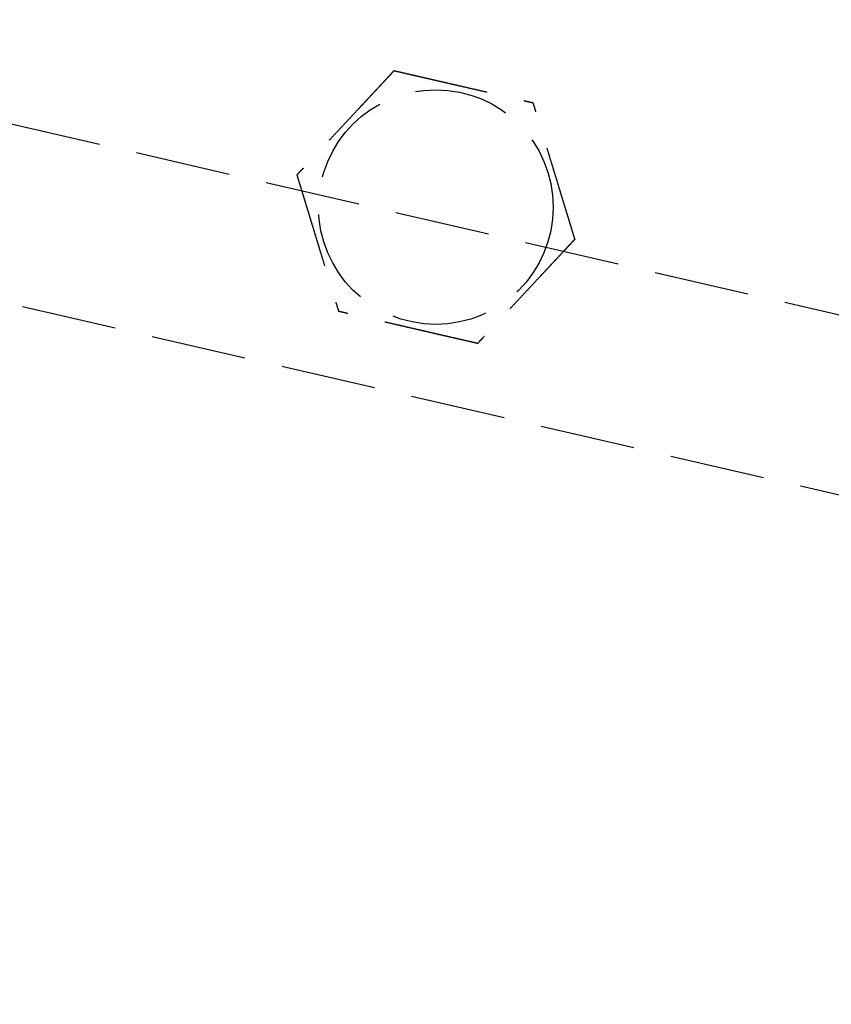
# Model space of a CAD drawing. Header units: millimetres. Extents: x -50096 to 615650, y 194565 to 243945.
# Tile 191 of 256: x 248797 to 248840, y 221745 to 221797. Entities that reach past the tile are written whole.
import ezdxf

# ---------------------------------------------------------------- set-up
doc = ezdxf.new("R2010")
doc.units = ezdxf.units.MM
doc.linetypes.add('ГТО-1 Пунктир', pattern=[7, 5, -2])
doc.layers.add('ГТО-2_Размеры_035', color=2, linetype='Continuous', lineweight=35)
doc.layers.add('ОГОС_Пунктир_025', color=151, linetype='ГТО-1 Пунктир', lineweight=25)
doc.layers.add('ГТО-2_Штриховка_018', color=7, linetype='Continuous', lineweight=18, true_color=0x6b6b6b)

# ---------------------------------------------------------------- blocks, each defined once
blk = doc.blocks.new('ОГСО_Затвор_План')
at = {"layer": 'ОГОС_Пунктир_025'}
blk.add_line((-804.171, -137.499), (-1174.17, -137.499), dxfattribs=at)
blk.add_line((-804.171, -137.499), (-1174.17, -137.499), dxfattribs=at)
blk.add_lwpolyline([(-877.928, -175.75), (-1127.151, -175.809, -0.414283), (-1137.153, -165.809), (-1137.153, -138.25, -0.414214), (-1127.153, -128.25), (-877.928, -128.25)], format="xyb", dxfattribs=at)
blk.add_circle((-1104.17, -127.499), 6.172, dxfattribs=at)
blk.add_circle((-1104.17, -127.499), 6.172, dxfattribs=at)
for points, knots in [([(-1107.923, -120.999), (-1107.923, -121.001), (-1107.925, -121.003), (-1107.927, -121.007), (-1107.93, -121.012), (-1107.934, -121.018), (-1107.938, -121.026), (-1107.943, -121.035), (-1107.95, -121.046), (-1107.957, -121.059), (-1107.966, -121.074), (-1107.975, -121.091), (-1107.986, -121.109), (-1107.998, -121.131), (-1108.014, -121.157), (-1108.031, -121.187), (-1108.05, -121.219), (-1108.069, -121.253), (-1108.089, -121.288), (-1108.11, -121.324), (-1108.135, -121.367), (-1108.165, -121.419), (-1108.199, -121.478), (-1108.234, -121.538), (-1108.27, -121.6), (-1108.306, -121.664), (-1108.343, -121.728), (-1108.381, -121.793), (-1108.435, -121.887), (-1108.507, -122.011), (-1108.595, -122.164), (-1108.685, -122.319), (-1108.775, -122.476), (-1108.866, -122.633), (-1108.957, -122.792), (-1109.049, -122.951), (-1109.141, -123.11), (-1109.233, -123.269), (-1109.374, -123.513), (-1109.562, -123.839), (-1109.831, -124.305), (-1110.132, -124.827), (-1110.387, -125.267), (-1110.562, -125.571), (-1110.659, -125.739), (-1110.755, -125.905), (-1110.851, -126.071), (-1110.945, -126.235), (-1111.039, -126.398), (-1111.12, -126.538), (-1111.188, -126.655), (-1111.243, -126.751), (-1111.298, -126.845), (-1111.343, -126.924), (-1111.381, -126.989), (-1111.41, -127.04), (-1111.439, -127.09), (-1111.467, -127.138), (-1111.494, -127.185), (-1111.52, -127.229), (-1111.542, -127.268), (-1111.561, -127.301), (-1111.577, -127.328), (-1111.592, -127.354), (-1111.606, -127.378), (-1111.619, -127.401), (-1111.63, -127.42), (-1111.639, -127.436), (-1111.647, -127.449), (-1111.653, -127.461), (-1111.659, -127.471), (-1111.664, -127.48), (-1111.668, -127.487), (-1111.672, -127.493), (-1111.674, -127.496), (-1111.675, -127.498), (-1111.675, -127.499), (-1111.675, -127.499)], [0, 0, 0, 0, 0.004186, 0.008804, 0.014285, 0.021062, 0.029566, 0.04023, 0.053209, 0.068488, 0.085831, 0.105004, 0.125774, 0.147906, 0.181001, 0.216166, 0.253239, 0.292056, 0.332451, 0.374261, 0.417322, 0.483342, 0.551522, 0.621621, 0.693398, 0.766611, 0.84102, 0.916382, 0.992458, 1.167452, 1.344608, 1.523639, 1.704264, 1.886197, 2.069155, 2.252855, 2.437012, 2.621342, 2.805561, 3.279771, 3.752777, 4.418922, 5.086098, 5.279549, 5.472714, 5.66517, 5.856494, 6.046263, 6.234054, 6.419444, 6.531426, 6.641945, 6.750597, 6.856976, 6.916918, 6.975721, 7.033131, 7.088894, 7.142757, 7.194466, 7.243768, 7.276862, 7.308468, 7.338417, 7.366539, 7.392664, 7.416622, 7.433204, 7.448336, 7.461909, 7.473812, 7.483934, 7.492166, 7.498397, 7.502516, 7.504461, 7.505547, 7.505547, 7.505547, 7.505547]), ([(-1107.923, -120.999), (-1107.923, -121.001), (-1107.925, -121.003), (-1107.927, -121.007), (-1107.93, -121.012), (-1107.934, -121.018), (-1107.938, -121.026), (-1107.943, -121.035), (-1107.95, -121.046), (-1107.957, -121.059), (-1107.966, -121.074), (-1107.975, -121.091), (-1107.986, -121.109), (-1107.998, -121.131), (-1108.014, -121.157), (-1108.031, -121.187), (-1108.05, -121.219), (-1108.069, -121.253), (-1108.089, -121.288), (-1108.11, -121.324), (-1108.135, -121.367), (-1108.165, -121.419), (-1108.199, -121.478), (-1108.234, -121.538), (-1108.27, -121.6), (-1108.306, -121.664), (-1108.343, -121.728), (-1108.381, -121.793), (-1108.435, -121.887), (-1108.507, -122.011), (-1108.595, -122.164), (-1108.685, -122.319), (-1108.775, -122.476), (-1108.866, -122.633), (-1108.957, -122.792), (-1109.049, -122.951), (-1109.141, -123.11), (-1109.233, -123.269), (-1109.374, -123.513), (-1109.562, -123.839), (-1109.831, -124.305), (-1110.132, -124.827), (-1110.387, -125.267), (-1110.562, -125.571), (-1110.659, -125.739), (-1110.755, -125.905), (-1110.851, -126.071), (-1110.945, -126.235), (-1111.039, -126.398), (-1111.12, -126.538), (-1111.188, -126.655), (-1111.243, -126.751), (-1111.298, -126.845), (-1111.343, -126.924), (-1111.381, -126.989), (-1111.41, -127.04), (-1111.439, -127.09), (-1111.467, -127.138), (-1111.494, -127.185), (-1111.52, -127.229), (-1111.542, -127.268), (-1111.561, -127.301), (-1111.577, -127.328), (-1111.592, -127.354), (-1111.606, -127.378), (-1111.619, -127.401), (-1111.63, -127.42), (-1111.639, -127.436), (-1111.647, -127.449), (-1111.653, -127.461), (-1111.659, -127.471), (-1111.664, -127.48), (-1111.668, -127.487), (-1111.672, -127.493), (-1111.674, -127.496), (-1111.675, -127.498), (-1111.675, -127.499), (-1111.675, -127.499)], [0, 0, 0, 0, 0.004186, 0.008804, 0.014285, 0.021062, 0.029566, 0.04023, 0.053209, 0.068488, 0.085831, 0.105004, 0.125774, 0.147906, 0.181001, 0.216166, 0.253239, 0.292056, 0.332451, 0.374261, 0.417322, 0.483342, 0.551522, 0.621621, 0.693398, 0.766611, 0.84102, 0.916382, 0.992458, 1.167452, 1.344608, 1.523639, 1.704264, 1.886197, 2.069155, 2.252855, 2.437012, 2.621342, 2.805561, 3.279771, 3.752777, 4.418922, 5.086098, 5.279549, 5.472714, 5.66517, 5.856494, 6.046263, 6.234054, 6.419444, 6.531426, 6.641945, 6.750597, 6.856976, 6.916918, 6.975721, 7.033131, 7.088894, 7.142757, 7.194466, 7.243768, 7.276862, 7.308468, 7.338417, 7.366539, 7.392664, 7.416622, 7.433204, 7.448336, 7.461909, 7.473812, 7.483934, 7.492166, 7.498397, 7.502516, 7.504461, 7.505547, 7.505547, 7.505547, 7.505547]), ([(-1107.923, -120.999), (-1107.921, -120.999), (-1107.919, -120.999), (-1107.915, -120.999), (-1107.91, -120.999), (-1107.905, -120.999), (-1107.898, -120.999), (-1107.891, -120.999), (-1107.881, -120.999), (-1107.87, -120.999), (-1107.857, -120.999), (-1107.842, -120.999), (-1107.826, -120.999), (-1107.809, -120.999), (-1107.79, -120.999), (-1107.768, -120.999), (-1107.741, -120.999), (-1107.71, -120.999), (-1107.678, -120.999), (-1107.644, -120.999), (-1107.609, -120.999), (-1107.573, -120.999), (-1107.535, -120.999), (-1107.49, -120.999), (-1107.437, -120.999), (-1107.376, -120.999), (-1107.313, -120.999), (-1107.249, -120.999), (-1107.183, -120.999), (-1107.117, -120.999), (-1107.049, -120.999), (-1106.981, -120.999), (-1106.881, -120.999), (-1106.749, -120.999), (-1106.583, -120.999), (-1106.417, -120.999), (-1106.248, -120.999), (-1106.079, -120.999), (-1105.909, -120.999), (-1105.737, -120.999), (-1105.566, -120.999), (-1105.394, -120.999), (-1105.222, -120.999), (-1104.98, -120.999), (-1104.669, -120.999), (-1104.29, -120.999), (-1103.911, -120.999), (-1103.485, -120.999), (-1103.012, -120.999), (-1102.622, -120.999), (-1102.363, -120.999), (-1102.235, -120.999), (-1102.108, -120.999), (-1101.981, -120.999), (-1101.855, -120.999), (-1101.729, -120.999), (-1101.605, -120.999), (-1101.483, -120.999), (-1101.374, -120.999), (-1101.28, -120.999), (-1101.201, -120.999), (-1101.122, -120.999), (-1101.045, -120.999), (-1100.978, -120.999), (-1100.923, -120.999), (-1100.877, -120.999), (-1100.832, -120.999), (-1100.789, -120.999), (-1100.747, -120.999), (-1100.706, -120.999), (-1100.668, -120.999), (-1100.634, -120.999), (-1100.605, -120.999), (-1100.581, -120.999), (-1100.558, -120.999), (-1100.536, -120.999), (-1100.516, -120.999), (-1100.497, -120.999), (-1100.481, -120.999), (-1100.467, -120.999), (-1100.455, -120.999), (-1100.445, -120.999), (-1100.436, -120.999), (-1100.429, -120.999), (-1100.424, -120.999), (-1100.42, -120.999), (-1100.418, -120.999), (-1100.417, -120.999), (-1100.417, -120.999)], [0, 0, 0, 0, 0.003645, 0.007566, 0.01204, 0.017343, 0.023752, 0.031543, 0.040993, 0.052264, 0.065302, 0.079955, 0.096068, 0.113488, 0.132062, 0.151634, 0.180994, 0.211959, 0.244418, 0.278261, 0.313376, 0.349653, 0.386981, 0.425249, 0.484863, 0.546213, 0.609126, 0.67343, 0.738954, 0.805525, 0.872972, 0.941123, 1.009805, 1.173351, 1.338694, 1.505627, 1.673942, 1.843431, 2.013887, 2.185103, 2.356869, 2.528979, 2.701226, 2.8734, 3.253796, 3.633187, 4.011942, 4.390425, 4.911078, 5.431731, 5.559867, 5.687803, 5.81535, 5.942319, 6.068521, 6.193767, 6.317868, 6.440634, 6.561877, 6.642693, 6.722516, 6.801133, 6.878331, 6.953896, 7.000474, 7.046161, 7.090798, 7.134226, 7.176284, 7.216813, 7.255653, 7.292644, 7.318036, 7.342284, 7.365288, 7.386943, 7.407149, 7.425803, 7.442802, 7.456039, 7.467883, 7.478242, 7.487027, 7.494147, 7.499513, 7.503033, 7.504638, 7.505536, 7.505536, 7.505536, 7.505536]), ([(-1107.923, -120.999), (-1107.921, -120.999), (-1107.919, -120.999), (-1107.915, -120.999), (-1107.91, -120.999), (-1107.905, -120.999), (-1107.898, -120.999), (-1107.891, -120.999), (-1107.881, -120.999), (-1107.87, -120.999), (-1107.857, -120.999), (-1107.842, -120.999), (-1107.826, -120.999), (-1107.809, -120.999), (-1107.79, -120.999), (-1107.768, -120.999), (-1107.741, -120.999), (-1107.71, -120.999), (-1107.678, -120.999), (-1107.644, -120.999), (-1107.609, -120.999), (-1107.573, -120.999), (-1107.535, -120.999), (-1107.49, -120.999), (-1107.437, -120.999), (-1107.376, -120.999), (-1107.313, -120.999), (-1107.249, -120.999), (-1107.183, -120.999), (-1107.117, -120.999), (-1107.049, -120.999), (-1106.981, -120.999), (-1106.881, -120.999), (-1106.749, -120.999), (-1106.583, -120.999), (-1106.417, -120.999), (-1106.248, -120.999), (-1106.079, -120.999), (-1105.909, -120.999), (-1105.737, -120.999), (-1105.566, -120.999), (-1105.394, -120.999), (-1105.222, -120.999), (-1104.98, -120.999), (-1104.669, -120.999), (-1104.29, -120.999), (-1103.911, -120.999), (-1103.485, -120.999), (-1103.012, -120.999), (-1102.622, -120.999), (-1102.363, -120.999), (-1102.235, -120.999), (-1102.108, -120.999), (-1101.981, -120.999), (-1101.855, -120.999), (-1101.729, -120.999), (-1101.605, -120.999), (-1101.483, -120.999), (-1101.374, -120.999), (-1101.28, -120.999), (-1101.201, -120.999), (-1101.122, -120.999), (-1101.045, -120.999), (-1100.978, -120.999), (-1100.923, -120.999), (-1100.877, -120.999), (-1100.832, -120.999), (-1100.789, -120.999), (-1100.747, -120.999), (-1100.706, -120.999), (-1100.668, -120.999), (-1100.634, -120.999), (-1100.605, -120.999), (-1100.581, -120.999), (-1100.558, -120.999), (-1100.536, -120.999), (-1100.516, -120.999), (-1100.497, -120.999), (-1100.481, -120.999), (-1100.467, -120.999), (-1100.455, -120.999), (-1100.445, -120.999), (-1100.436, -120.999), (-1100.429, -120.999), (-1100.424, -120.999), (-1100.42, -120.999), (-1100.418, -120.999), (-1100.417, -120.999), (-1100.417, -120.999)], [0, 0, 0, 0, 0.003645, 0.007566, 0.01204, 0.017343, 0.023752, 0.031543, 0.040993, 0.052264, 0.065302, 0.079955, 0.096068, 0.113488, 0.132062, 0.151634, 0.180994, 0.211959, 0.244418, 0.278261, 0.313376, 0.349653, 0.386981, 0.425249, 0.484863, 0.546213, 0.609126, 0.67343, 0.738954, 0.805525, 0.872972, 0.941123, 1.009805, 1.173351, 1.338694, 1.505627, 1.673942, 1.843431, 2.013887, 2.185103, 2.356869, 2.528979, 2.701226, 2.8734, 3.253796, 3.633187, 4.011942, 4.390425, 4.911078, 5.431731, 5.559867, 5.687803, 5.81535, 5.942319, 6.068521, 6.193767, 6.317868, 6.440634, 6.561877, 6.642693, 6.722516, 6.801133, 6.878331, 6.953896, 7.000474, 7.046161, 7.090798, 7.134226, 7.176284, 7.216813, 7.255653, 7.292644, 7.318036, 7.342284, 7.365288, 7.386943, 7.407149, 7.425803, 7.442802, 7.456039, 7.467883, 7.478242, 7.487027, 7.494147, 7.499513, 7.503033, 7.504638, 7.505536, 7.505536, 7.505536, 7.505536]), ([(-1096.664, -127.499), (-1096.665, -127.498), (-1096.666, -127.496), (-1096.668, -127.493), (-1096.671, -127.489), (-1096.673, -127.484), (-1096.677, -127.478), (-1096.68, -127.472), (-1096.685, -127.463), (-1096.691, -127.454), (-1096.697, -127.442), (-1096.705, -127.43), (-1096.713, -127.416), (-1096.721, -127.401), (-1096.731, -127.385), (-1096.743, -127.364), (-1096.757, -127.338), (-1096.775, -127.307), (-1096.794, -127.275), (-1096.814, -127.241), (-1096.834, -127.205), (-1096.855, -127.169), (-1096.88, -127.126), (-1096.907, -127.079), (-1096.938, -127.026), (-1096.969, -126.971), (-1097.001, -126.916), (-1097.034, -126.859), (-1097.067, -126.801), (-1097.101, -126.743), (-1097.135, -126.684), (-1097.185, -126.597), (-1097.251, -126.483), (-1097.334, -126.34), (-1097.417, -126.195), (-1097.502, -126.049), (-1097.586, -125.903), (-1097.671, -125.755), (-1097.757, -125.607), (-1097.843, -125.458), (-1097.929, -125.309), (-1098.015, -125.16), (-1098.136, -124.951), (-1098.291, -124.682), (-1098.481, -124.353), (-1098.67, -124.025), (-1098.883, -123.656), (-1099.12, -123.246), (-1099.318, -122.904), (-1099.452, -122.671), (-1099.524, -122.546), (-1099.596, -122.422), (-1099.667, -122.299), (-1099.738, -122.176), (-1099.808, -122.055), (-1099.877, -121.935), (-1099.936, -121.833), (-1099.986, -121.747), (-1100.025, -121.678), (-1100.065, -121.61), (-1100.103, -121.543), (-1100.137, -121.485), (-1100.165, -121.437), (-1100.187, -121.397), (-1100.21, -121.359), (-1100.231, -121.321), (-1100.252, -121.285), (-1100.273, -121.25), (-1100.292, -121.216), (-1100.309, -121.186), (-1100.325, -121.159), (-1100.339, -121.134), (-1100.352, -121.112), (-1100.364, -121.091), (-1100.375, -121.072), (-1100.385, -121.056), (-1100.392, -121.043), (-1100.398, -121.032), (-1100.403, -121.023), (-1100.408, -121.016), (-1100.411, -121.01), (-1100.414, -121.005), (-1100.416, -121.002), (-1100.417, -121), (-1100.417, -121), (-1100.417, -120.999)], [0, 0, 0, 0, 0.003642, 0.007561, 0.012032, 0.017334, 0.023742, 0.031533, 0.040984, 0.052257, 0.065299, 0.079955, 0.096073, 0.113498, 0.132075, 0.151651, 0.18534, 0.221102, 0.258772, 0.298186, 0.339179, 0.381585, 0.42524, 0.484853, 0.546202, 0.609115, 0.673421, 0.738947, 0.80552, 0.87297, 0.941124, 1.009809, 1.17336, 1.338708, 1.505644, 1.673961, 1.843452, 2.013909, 2.185124, 2.356891, 2.529001, 2.701248, 2.873423, 3.253813, 3.633201, 4.011952, 4.390432, 4.911083, 5.431733, 5.575876, 5.719735, 5.863043, 6.00553, 6.146926, 6.286963, 6.425372, 6.561883, 6.642702, 6.722527, 6.801146, 6.878345, 6.95391, 7.000484, 7.046168, 7.090802, 7.134226, 7.176281, 7.216808, 7.255646, 7.292636, 7.322154, 7.350093, 7.37629, 7.400583, 7.422809, 7.442805, 7.456041, 7.467882, 7.478239, 7.487022, 7.494142, 7.499507, 7.503029, 7.504637, 7.505539, 7.505539, 7.505539, 7.505539]), ([(-1096.664, -127.499), (-1096.665, -127.498), (-1096.666, -127.496), (-1096.668, -127.493), (-1096.671, -127.489), (-1096.673, -127.484), (-1096.677, -127.478), (-1096.68, -127.472), (-1096.685, -127.463), (-1096.691, -127.454), (-1096.697, -127.442), (-1096.705, -127.43), (-1096.713, -127.416), (-1096.721, -127.401), (-1096.731, -127.385), (-1096.743, -127.364), (-1096.757, -127.338), (-1096.775, -127.307), (-1096.794, -127.275), (-1096.814, -127.241), (-1096.834, -127.205), (-1096.855, -127.169), (-1096.88, -127.126), (-1096.907, -127.079), (-1096.938, -127.026), (-1096.969, -126.971), (-1097.001, -126.916), (-1097.034, -126.859), (-1097.067, -126.801), (-1097.101, -126.743), (-1097.135, -126.684), (-1097.185, -126.597), (-1097.251, -126.483), (-1097.334, -126.34), (-1097.417, -126.195), (-1097.502, -126.049), (-1097.586, -125.903), (-1097.671, -125.755), (-1097.757, -125.607), (-1097.843, -125.458), (-1097.929, -125.309), (-1098.015, -125.16), (-1098.136, -124.951), (-1098.291, -124.682), (-1098.481, -124.353), (-1098.67, -124.025), (-1098.883, -123.656), (-1099.12, -123.246), (-1099.318, -122.904), (-1099.452, -122.671), (-1099.524, -122.546), (-1099.596, -122.422), (-1099.667, -122.299), (-1099.738, -122.176), (-1099.808, -122.055), (-1099.877, -121.935), (-1099.936, -121.833), (-1099.986, -121.747), (-1100.025, -121.678), (-1100.065, -121.61), (-1100.103, -121.543), (-1100.137, -121.485), (-1100.165, -121.437), (-1100.187, -121.397), (-1100.21, -121.359), (-1100.231, -121.321), (-1100.252, -121.285), (-1100.273, -121.25), (-1100.292, -121.216), (-1100.309, -121.186), (-1100.325, -121.159), (-1100.339, -121.134), (-1100.352, -121.112), (-1100.364, -121.091), (-1100.375, -121.072), (-1100.385, -121.056), (-1100.392, -121.043), (-1100.398, -121.032), (-1100.403, -121.023), (-1100.408, -121.016), (-1100.411, -121.01), (-1100.414, -121.005), (-1100.416, -121.002), (-1100.417, -121), (-1100.417, -121), (-1100.417, -120.999)], [0, 0, 0, 0, 0.003642, 0.007561, 0.012032, 0.017334, 0.023742, 0.031533, 0.040984, 0.052257, 0.065299, 0.079955, 0.096073, 0.113498, 0.132075, 0.151651, 0.18534, 0.221102, 0.258772, 0.298186, 0.339179, 0.381585, 0.42524, 0.484853, 0.546202, 0.609115, 0.673421, 0.738947, 0.80552, 0.87297, 0.941124, 1.009809, 1.17336, 1.338708, 1.505644, 1.673961, 1.843452, 2.013909, 2.185124, 2.356891, 2.529001, 2.701248, 2.873423, 3.253813, 3.633201, 4.011952, 4.390432, 4.911083, 5.431733, 5.575876, 5.719735, 5.863043, 6.00553, 6.146926, 6.286963, 6.425372, 6.561883, 6.642702, 6.722527, 6.801146, 6.878345, 6.95391, 7.000484, 7.046168, 7.090802, 7.134226, 7.176281, 7.216808, 7.255646, 7.292636, 7.322154, 7.350093, 7.37629, 7.400583, 7.422809, 7.442805, 7.456041, 7.467882, 7.478239, 7.487022, 7.494142, 7.499507, 7.503029, 7.504637, 7.505539, 7.505539, 7.505539, 7.505539]), ([(-1111.675, -127.499), (-1111.675, -127.5), (-1111.674, -127.503), (-1111.672, -127.506), (-1111.669, -127.51), (-1111.667, -127.515), (-1111.663, -127.52), (-1111.659, -127.527), (-1111.655, -127.535), (-1111.649, -127.545), (-1111.643, -127.556), (-1111.635, -127.569), (-1111.627, -127.583), (-1111.619, -127.598), (-1111.609, -127.614), (-1111.597, -127.635), (-1111.582, -127.66), (-1111.565, -127.691), (-1111.546, -127.724), (-1111.526, -127.758), (-1111.506, -127.793), (-1111.484, -127.83), (-1111.46, -127.872), (-1111.433, -127.92), (-1111.402, -127.973), (-1111.371, -128.027), (-1111.339, -128.083), (-1111.306, -128.14), (-1111.273, -128.197), (-1111.239, -128.256), (-1111.205, -128.315), (-1111.155, -128.401), (-1111.088, -128.516), (-1111.006, -128.659), (-1110.922, -128.804), (-1110.838, -128.949), (-1110.754, -129.096), (-1110.668, -129.244), (-1110.583, -129.392), (-1110.497, -129.541), (-1110.411, -129.69), (-1110.325, -129.839), (-1110.204, -130.048), (-1110.049, -130.317), (-1109.859, -130.646), (-1109.67, -130.974), (-1109.457, -131.343), (-1109.22, -131.752), (-1109.022, -132.095), (-1108.888, -132.328), (-1108.816, -132.453), (-1108.744, -132.577), (-1108.673, -132.7), (-1108.602, -132.822), (-1108.532, -132.944), (-1108.463, -133.063), (-1108.404, -133.166), (-1108.354, -133.252), (-1108.314, -133.321), (-1108.275, -133.389), (-1108.237, -133.456), (-1108.203, -133.513), (-1108.175, -133.562), (-1108.153, -133.601), (-1108.13, -133.64), (-1108.109, -133.677), (-1108.088, -133.714), (-1108.067, -133.749), (-1108.048, -133.782), (-1108.03, -133.813), (-1108.015, -133.84), (-1108.001, -133.864), (-1107.988, -133.887), (-1107.976, -133.908), (-1107.964, -133.927), (-1107.955, -133.943), (-1107.948, -133.956), (-1107.942, -133.966), (-1107.937, -133.975), (-1107.932, -133.983), (-1107.929, -133.989), (-1107.926, -133.994), (-1107.924, -133.997), (-1107.923, -133.998), (-1107.923, -133.999), (-1107.923, -133.999)], [0, 0, 0, 0, 0.003643, 0.007563, 0.012036, 0.017339, 0.023748, 0.03154, 0.040991, 0.052265, 0.065307, 0.079964, 0.096081, 0.113506, 0.132083, 0.151658, 0.185346, 0.221107, 0.258777, 0.29819, 0.339181, 0.381586, 0.42524, 0.484853, 0.546201, 0.609115, 0.67342, 0.738946, 0.80552, 0.87297, 0.941124, 1.009809, 1.173359, 1.338704, 1.505638, 1.673953, 1.843441, 2.013896, 2.185109, 2.356873, 2.528981, 2.701225, 2.873397, 3.253789, 3.633178, 4.011932, 4.390414, 4.911078, 5.43174, 5.575882, 5.719741, 5.863048, 6.005533, 6.146928, 6.286965, 6.425373, 6.561883, 6.642702, 6.722527, 6.801147, 6.878345, 6.95391, 7.000484, 7.046167, 7.090801, 7.134225, 7.17628, 7.216807, 7.255645, 7.292636, 7.322156, 7.350096, 7.376294, 7.400588, 7.422815, 7.442813, 7.456048, 7.46789, 7.478247, 7.48703, 7.494149, 7.499515, 7.503037, 7.504645, 7.505547, 7.505547, 7.505547, 7.505547]), ([(-1111.675, -127.499), (-1111.675, -127.5), (-1111.674, -127.503), (-1111.672, -127.506), (-1111.669, -127.51), (-1111.667, -127.515), (-1111.663, -127.52), (-1111.659, -127.527), (-1111.655, -127.535), (-1111.649, -127.545), (-1111.643, -127.556), (-1111.635, -127.569), (-1111.627, -127.583), (-1111.619, -127.598), (-1111.609, -127.614), (-1111.597, -127.635), (-1111.582, -127.66), (-1111.565, -127.691), (-1111.546, -127.724), (-1111.526, -127.758), (-1111.506, -127.793), (-1111.484, -127.83), (-1111.46, -127.872), (-1111.433, -127.92), (-1111.402, -127.973), (-1111.371, -128.027), (-1111.339, -128.083), (-1111.306, -128.14), (-1111.273, -128.197), (-1111.239, -128.256), (-1111.205, -128.315), (-1111.155, -128.401), (-1111.088, -128.516), (-1111.006, -128.659), (-1110.922, -128.804), (-1110.838, -128.949), (-1110.754, -129.096), (-1110.668, -129.244), (-1110.583, -129.392), (-1110.497, -129.541), (-1110.411, -129.69), (-1110.325, -129.839), (-1110.204, -130.048), (-1110.049, -130.317), (-1109.859, -130.646), (-1109.67, -130.974), (-1109.457, -131.343), (-1109.22, -131.752), (-1109.022, -132.095), (-1108.888, -132.328), (-1108.816, -132.453), (-1108.744, -132.577), (-1108.673, -132.7), (-1108.602, -132.822), (-1108.532, -132.944), (-1108.463, -133.063), (-1108.404, -133.166), (-1108.354, -133.252), (-1108.314, -133.321), (-1108.275, -133.389), (-1108.237, -133.456), (-1108.203, -133.513), (-1108.175, -133.562), (-1108.153, -133.601), (-1108.13, -133.64), (-1108.109, -133.677), (-1108.088, -133.714), (-1108.067, -133.749), (-1108.048, -133.782), (-1108.03, -133.813), (-1108.015, -133.84), (-1108.001, -133.864), (-1107.988, -133.887), (-1107.976, -133.908), (-1107.964, -133.927), (-1107.955, -133.943), (-1107.948, -133.956), (-1107.942, -133.966), (-1107.937, -133.975), (-1107.932, -133.983), (-1107.929, -133.989), (-1107.926, -133.994), (-1107.924, -133.997), (-1107.923, -133.998), (-1107.923, -133.999), (-1107.923, -133.999)], [0, 0, 0, 0, 0.003643, 0.007563, 0.012036, 0.017339, 0.023748, 0.03154, 0.040991, 0.052265, 0.065307, 0.079964, 0.096081, 0.113506, 0.132083, 0.151658, 0.185346, 0.221107, 0.258777, 0.29819, 0.339181, 0.381586, 0.42524, 0.484853, 0.546201, 0.609115, 0.67342, 0.738946, 0.80552, 0.87297, 0.941124, 1.009809, 1.173359, 1.338704, 1.505638, 1.673953, 1.843441, 2.013896, 2.185109, 2.356873, 2.528981, 2.701225, 2.873397, 3.253789, 3.633178, 4.011932, 4.390414, 4.911078, 5.43174, 5.575882, 5.719741, 5.863048, 6.005533, 6.146928, 6.286965, 6.425373, 6.561883, 6.642702, 6.722527, 6.801147, 6.878345, 6.95391, 7.000484, 7.046167, 7.090801, 7.134225, 7.17628, 7.216807, 7.255645, 7.292636, 7.322156, 7.350096, 7.376294, 7.400588, 7.422815, 7.442813, 7.456048, 7.46789, 7.478247, 7.48703, 7.494149, 7.499515, 7.503037, 7.504645, 7.505547, 7.505547, 7.505547, 7.505547]), ([(-1096.664, -127.499), (-1096.665, -127.501), (-1096.667, -127.503), (-1096.669, -127.507), (-1096.672, -127.512), (-1096.675, -127.518), (-1096.68, -127.526), (-1096.685, -127.535), (-1096.691, -127.546), (-1096.699, -127.559), (-1096.708, -127.574), (-1096.717, -127.591), (-1096.728, -127.609), (-1096.74, -127.631), (-1096.755, -127.657), (-1096.773, -127.687), (-1096.791, -127.719), (-1096.811, -127.753), (-1096.831, -127.788), (-1096.852, -127.824), (-1096.877, -127.867), (-1096.906, -127.919), (-1096.94, -127.978), (-1096.975, -128.038), (-1097.011, -128.1), (-1097.048, -128.164), (-1097.085, -128.228), (-1097.123, -128.293), (-1097.177, -128.387), (-1097.248, -128.511), (-1097.337, -128.664), (-1097.426, -128.819), (-1097.517, -128.976), (-1097.608, -129.133), (-1097.699, -129.291), (-1097.791, -129.45), (-1097.883, -129.61), (-1097.975, -129.769), (-1098.116, -130.013), (-1098.304, -130.339), (-1098.573, -130.805), (-1098.874, -131.327), (-1099.128, -131.767), (-1099.304, -132.071), (-1099.401, -132.239), (-1099.497, -132.405), (-1099.592, -132.571), (-1099.687, -132.735), (-1099.781, -132.897), (-1099.862, -133.038), (-1099.93, -133.155), (-1099.985, -133.251), (-1100.039, -133.345), (-1100.085, -133.424), (-1100.123, -133.489), (-1100.152, -133.54), (-1100.181, -133.59), (-1100.209, -133.638), (-1100.235, -133.685), (-1100.261, -133.729), (-1100.284, -133.768), (-1100.303, -133.801), (-1100.318, -133.828), (-1100.333, -133.854), (-1100.347, -133.878), (-1100.36, -133.901), (-1100.372, -133.921), (-1100.382, -133.938), (-1100.39, -133.953), (-1100.398, -133.965), (-1100.404, -133.976), (-1100.409, -133.985), (-1100.413, -133.992), (-1100.415, -133.996), (-1100.416, -133.998), (-1100.417, -133.999), (-1100.417, -133.999)], [0, 0, 0, 0, 0.004184, 0.0088, 0.01428, 0.021056, 0.029559, 0.040222, 0.053202, 0.068482, 0.085826, 0.105001, 0.125773, 0.147906, 0.181002, 0.216168, 0.253241, 0.292057, 0.332452, 0.374262, 0.417322, 0.483339, 0.551516, 0.621612, 0.693385, 0.766595, 0.841, 0.91636, 0.992432, 1.167428, 1.344585, 1.523619, 1.704246, 1.886183, 2.069144, 2.252846, 2.437006, 2.621339, 2.805561, 3.279768, 3.75277, 4.418915, 5.08609, 5.279539, 5.4727, 5.665153, 5.856473, 6.04624, 6.234029, 6.419418, 6.531405, 6.64193, 6.750586, 6.856968, 6.91691, 6.975713, 7.033123, 7.088887, 7.142751, 7.194463, 7.243768, 7.276865, 7.308474, 7.338425, 7.366548, 7.39267, 7.416622, 7.435448, 7.452358, 7.467191, 7.479783, 7.489971, 7.497592, 7.502482, 7.504439, 7.505539, 7.505539, 7.505539, 7.505539]), ([(-1096.664, -127.499), (-1096.665, -127.501), (-1096.667, -127.503), (-1096.669, -127.507), (-1096.672, -127.512), (-1096.675, -127.518), (-1096.68, -127.526), (-1096.685, -127.535), (-1096.691, -127.546), (-1096.699, -127.559), (-1096.708, -127.574), (-1096.717, -127.591), (-1096.728, -127.609), (-1096.74, -127.631), (-1096.755, -127.657), (-1096.773, -127.687), (-1096.791, -127.719), (-1096.811, -127.753), (-1096.831, -127.788), (-1096.852, -127.824), (-1096.877, -127.867), (-1096.906, -127.919), (-1096.94, -127.978), (-1096.975, -128.038), (-1097.011, -128.1), (-1097.048, -128.164), (-1097.085, -128.228), (-1097.123, -128.293), (-1097.177, -128.387), (-1097.248, -128.511), (-1097.337, -128.664), (-1097.426, -128.819), (-1097.517, -128.976), (-1097.608, -129.133), (-1097.699, -129.291), (-1097.791, -129.45), (-1097.883, -129.61), (-1097.975, -129.769), (-1098.116, -130.013), (-1098.304, -130.339), (-1098.573, -130.805), (-1098.874, -131.327), (-1099.128, -131.767), (-1099.304, -132.071), (-1099.401, -132.239), (-1099.497, -132.405), (-1099.592, -132.571), (-1099.687, -132.735), (-1099.781, -132.897), (-1099.862, -133.038), (-1099.93, -133.155), (-1099.985, -133.251), (-1100.039, -133.345), (-1100.085, -133.424), (-1100.123, -133.489), (-1100.152, -133.54), (-1100.181, -133.59), (-1100.209, -133.638), (-1100.235, -133.685), (-1100.261, -133.729), (-1100.284, -133.768), (-1100.303, -133.801), (-1100.318, -133.828), (-1100.333, -133.854), (-1100.347, -133.878), (-1100.36, -133.901), (-1100.372, -133.921), (-1100.382, -133.938), (-1100.39, -133.953), (-1100.398, -133.965), (-1100.404, -133.976), (-1100.409, -133.985), (-1100.413, -133.992), (-1100.415, -133.996), (-1100.416, -133.998), (-1100.417, -133.999), (-1100.417, -133.999)], [0, 0, 0, 0, 0.004184, 0.0088, 0.01428, 0.021056, 0.029559, 0.040222, 0.053202, 0.068482, 0.085826, 0.105001, 0.125773, 0.147906, 0.181002, 0.216168, 0.253241, 0.292057, 0.332452, 0.374262, 0.417322, 0.483339, 0.551516, 0.621612, 0.693385, 0.766595, 0.841, 0.91636, 0.992432, 1.167428, 1.344585, 1.523619, 1.704246, 1.886183, 2.069144, 2.252846, 2.437006, 2.621339, 2.805561, 3.279768, 3.75277, 4.418915, 5.08609, 5.279539, 5.4727, 5.665153, 5.856473, 6.04624, 6.234029, 6.419418, 6.531405, 6.64193, 6.750586, 6.856968, 6.91691, 6.975713, 7.033123, 7.088887, 7.142751, 7.194463, 7.243768, 7.276865, 7.308474, 7.338425, 7.366548, 7.39267, 7.416622, 7.435448, 7.452358, 7.467191, 7.479783, 7.489971, 7.497592, 7.502482, 7.504439, 7.505539, 7.505539, 7.505539, 7.505539]), ([(-1100.417, -133.999), (-1100.418, -133.999), (-1100.421, -133.999), (-1100.425, -133.999), (-1100.429, -133.999), (-1100.435, -133.999), (-1100.441, -133.999), (-1100.449, -133.999), (-1100.459, -133.999), (-1100.47, -133.999), (-1100.483, -133.999), (-1100.498, -133.999), (-1100.514, -133.999), (-1100.531, -133.999), (-1100.55, -133.999), (-1100.572, -133.999), (-1100.599, -133.999), (-1100.63, -133.999), (-1100.662, -133.999), (-1100.696, -133.999), (-1100.731, -133.999), (-1100.767, -133.999), (-1100.804, -133.999), (-1100.85, -133.999), (-1100.903, -133.999), (-1100.964, -133.999), (-1101.027, -133.999), (-1101.091, -133.999), (-1101.156, -133.999), (-1101.223, -133.999), (-1101.29, -133.999), (-1101.358, -133.999), (-1101.459, -133.999), (-1101.591, -133.999), (-1101.756, -133.999), (-1101.923, -133.999), (-1102.092, -133.999), (-1102.261, -133.999), (-1102.431, -133.999), (-1102.602, -133.999), (-1102.774, -133.999), (-1102.946, -133.999), (-1103.118, -133.999), (-1103.36, -133.999), (-1103.671, -133.999), (-1104.05, -133.999), (-1104.429, -133.999), (-1104.855, -133.999), (-1105.328, -133.999), (-1105.718, -133.999), (-1105.977, -133.999), (-1106.105, -133.999), (-1106.232, -133.999), (-1106.359, -133.999), (-1106.485, -133.999), (-1106.611, -133.999), (-1106.735, -133.999), (-1106.857, -133.999), (-1106.966, -133.999), (-1107.06, -133.999), (-1107.139, -133.999), (-1107.218, -133.999), (-1107.295, -133.999), (-1107.361, -133.999), (-1107.417, -133.999), (-1107.463, -133.999), (-1107.508, -133.999), (-1107.551, -133.999), (-1107.593, -133.999), (-1107.633, -133.999), (-1107.672, -133.999), (-1107.706, -133.999), (-1107.735, -133.999), (-1107.759, -133.999), (-1107.782, -133.999), (-1107.804, -133.999), (-1107.824, -133.999), (-1107.842, -133.999), (-1107.859, -133.999), (-1107.873, -133.999), (-1107.885, -133.999), (-1107.895, -133.999), (-1107.904, -133.999), (-1107.911, -133.999), (-1107.916, -133.999), (-1107.92, -133.999), (-1107.922, -133.999), (-1107.922, -133.999), (-1107.923, -133.999)], [0, 0, 0, 0, 0.003647, 0.007571, 0.012047, 0.017353, 0.023764, 0.031557, 0.041008, 0.052279, 0.065318, 0.079971, 0.096085, 0.113504, 0.132077, 0.151649, 0.181007, 0.21197, 0.244428, 0.278268, 0.313382, 0.349657, 0.386983, 0.425249, 0.484864, 0.546215, 0.609129, 0.673435, 0.73896, 0.805534, 0.872982, 0.941135, 1.00982, 1.173367, 1.338711, 1.505645, 1.67396, 1.843449, 2.013905, 2.18512, 2.356886, 2.528996, 2.701241, 2.873415, 3.253806, 3.633194, 4.011945, 4.390425, 4.911086, 5.431746, 5.559881, 5.687817, 5.815364, 5.942333, 6.068534, 6.19378, 6.317881, 6.440648, 6.561892, 6.642709, 6.722533, 6.80115, 6.878347, 6.953911, 7.000486, 7.04617, 7.090804, 7.134229, 7.176285, 7.216813, 7.255652, 7.292644, 7.318038, 7.34229, 7.365296, 7.386954, 7.407162, 7.425817, 7.442817, 7.456053, 7.467894, 7.47825, 7.487033, 7.49415, 7.499514, 7.503033, 7.504638, 7.505536, 7.505536, 7.505536, 7.505536]), ([(-1100.417, -133.999), (-1100.418, -133.999), (-1100.421, -133.999), (-1100.425, -133.999), (-1100.429, -133.999), (-1100.435, -133.999), (-1100.441, -133.999), (-1100.449, -133.999), (-1100.459, -133.999), (-1100.47, -133.999), (-1100.483, -133.999), (-1100.498, -133.999), (-1100.514, -133.999), (-1100.531, -133.999), (-1100.55, -133.999), (-1100.572, -133.999), (-1100.599, -133.999), (-1100.63, -133.999), (-1100.662, -133.999), (-1100.696, -133.999), (-1100.731, -133.999), (-1100.767, -133.999), (-1100.804, -133.999), (-1100.85, -133.999), (-1100.903, -133.999), (-1100.964, -133.999), (-1101.027, -133.999), (-1101.091, -133.999), (-1101.156, -133.999), (-1101.223, -133.999), (-1101.29, -133.999), (-1101.358, -133.999), (-1101.459, -133.999), (-1101.591, -133.999), (-1101.756, -133.999), (-1101.923, -133.999), (-1102.092, -133.999), (-1102.261, -133.999), (-1102.431, -133.999), (-1102.602, -133.999), (-1102.774, -133.999), (-1102.946, -133.999), (-1103.118, -133.999), (-1103.36, -133.999), (-1103.671, -133.999), (-1104.05, -133.999), (-1104.429, -133.999), (-1104.855, -133.999), (-1105.328, -133.999), (-1105.718, -133.999), (-1105.977, -133.999), (-1106.105, -133.999), (-1106.232, -133.999), (-1106.359, -133.999), (-1106.485, -133.999), (-1106.611, -133.999), (-1106.735, -133.999), (-1106.857, -133.999), (-1106.966, -133.999), (-1107.06, -133.999), (-1107.139, -133.999), (-1107.218, -133.999), (-1107.295, -133.999), (-1107.361, -133.999), (-1107.417, -133.999), (-1107.463, -133.999), (-1107.508, -133.999), (-1107.551, -133.999), (-1107.593, -133.999), (-1107.633, -133.999), (-1107.672, -133.999), (-1107.706, -133.999), (-1107.735, -133.999), (-1107.759, -133.999), (-1107.782, -133.999), (-1107.804, -133.999), (-1107.824, -133.999), (-1107.842, -133.999), (-1107.859, -133.999), (-1107.873, -133.999), (-1107.885, -133.999), (-1107.895, -133.999), (-1107.904, -133.999), (-1107.911, -133.999), (-1107.916, -133.999), (-1107.92, -133.999), (-1107.922, -133.999), (-1107.922, -133.999), (-1107.923, -133.999)], [0, 0, 0, 0, 0.003647, 0.007571, 0.012047, 0.017353, 0.023764, 0.031557, 0.041008, 0.052279, 0.065318, 0.079971, 0.096085, 0.113504, 0.132077, 0.151649, 0.181007, 0.21197, 0.244428, 0.278268, 0.313382, 0.349657, 0.386983, 0.425249, 0.484864, 0.546215, 0.609129, 0.673435, 0.73896, 0.805534, 0.872982, 0.941135, 1.00982, 1.173367, 1.338711, 1.505645, 1.67396, 1.843449, 2.013905, 2.18512, 2.356886, 2.528996, 2.701241, 2.873415, 3.253806, 3.633194, 4.011945, 4.390425, 4.911086, 5.431746, 5.559881, 5.687817, 5.815364, 5.942333, 6.068534, 6.19378, 6.317881, 6.440648, 6.561892, 6.642709, 6.722533, 6.80115, 6.878347, 6.953911, 7.000486, 7.04617, 7.090804, 7.134229, 7.176285, 7.216813, 7.255652, 7.292644, 7.318038, 7.34229, 7.365296, 7.386954, 7.407162, 7.425817, 7.442817, 7.456053, 7.467894, 7.47825, 7.487033, 7.49415, 7.499514, 7.503033, 7.504638, 7.505536, 7.505536, 7.505536, 7.505536])]:
    blk.add_open_spline(points, degree=3, knots=knots, dxfattribs=at)
blk = doc.blocks.new('A$C1AA538EC')
at = {"layer": 'ГТО-2_Размеры_035', "rotation": 346.9999999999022}
blk.add_blockref('ОГСО_Затвор_План', (-6044.682, -11100.099), dxfattribs=at)

msp = doc.modelspace()

# ---------------------------------------------------------------- hatches: boundary and pattern name
at = {"layer": 'ГТО-2_Штриховка_018'}
h = msp.add_hatch(dxfattribs=at)
h.set_pattern_fill('ANSI35', color=256, scale=100)
h.set_pattern_definition([(45, (-115466.6, -494469.8), (-449.0128, 449.0128), []), (45, (-115017.6, -494469.8), (-449.0128, 449.0128), [793.75, -158.75, 0, -158.75])])
h.paths.add_polyline_path([(243988.45, 233562.872), (247488.45, 233562.872), (247488.45, 236562.872), (227633.45, 236562.872), (227633.45, 228037.872), (232688.45, 228037.872), (232688.45, 229062.872), (243988.45, 229062.872)])
edge = h.paths.add_edge_path(flags=16)
edge.add_arc((234968.45, 232762.782), 1700, 0, 360)
edge = h.paths.add_edge_path(flags=16)
edge.add_arc((255968.45, 232762.782), 1700, 0, 360)
h.paths.add_polyline_path([(264438.45, 224462.872), (264438.45, 224822.872), (265938.45, 224822.872), (265938.45, 224462.872), (276518.45, 224462.872), (276518.45, 221662.696), (278018.45, 221662.696), (278018.45, 225962.872), (263788.45, 225962.872), (263788.45, 236562.872), (247488.45, 236562.872), (247488.45, 233562.872), (250988.45, 233562.872), (250988.45, 229062.872), (262288.45, 229062.872), (262288.45, 226212.872), (247488.45, 226212.872), (247488.45, 224462.872), (252623.45, 224462.872), (252623.45, 224822.872), (254123.45, 224822.872), (254123.45, 224462.872), (258378.45, 224462.872), (258378.45, 224822.871), (259878.45, 224822.871), (259878.45, 224462.872)])

# ---------------------------------------------------------------- block references
at = {"layer": 'ГТО-2_Размеры_035'}
msp.add_blockref('A$C1AA538EC', (255968.45, 232762.782), dxfattribs=at)

doc.saveas('drawing.dxf')
